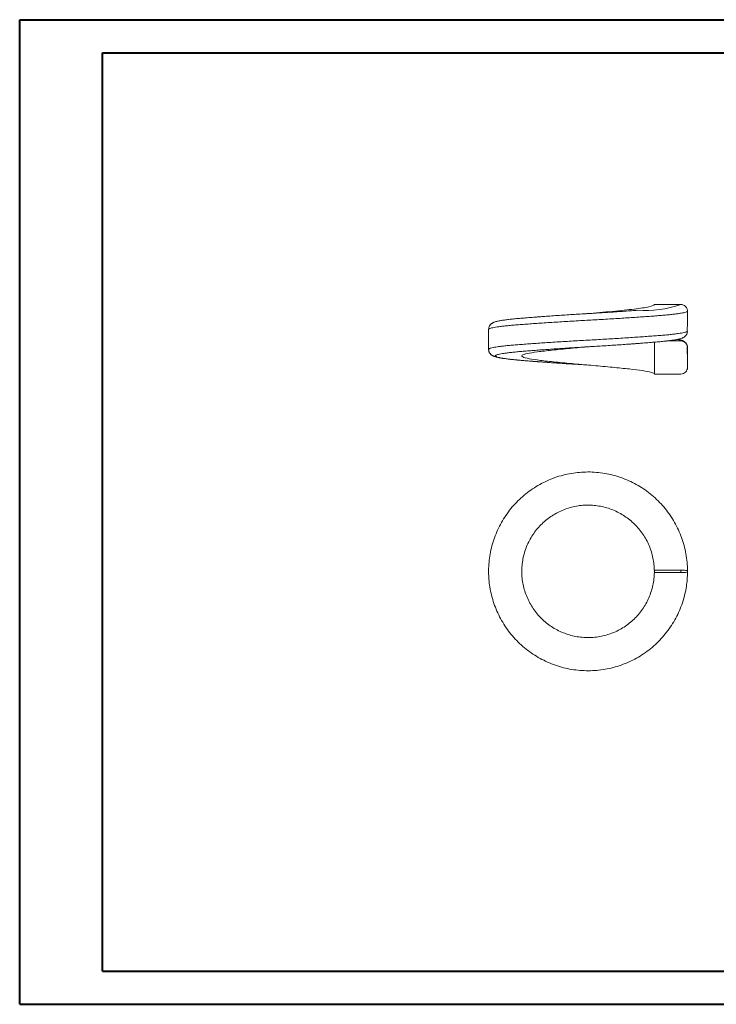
# Model space of a CAD drawing. Header units: millimetres. Extents: x 0 to 420, y 0 to 297.
# Tile 1 of 2: x 0 to 210, y 0 to 297. Entities that reach past the tile are written whole.
import ezdxf

# ---------------------------------------------------------------- set-up
doc = ezdxf.new("R2010")
doc.units = ezdxf.units.MM

msp = doc.modelspace()

# ---------------------------------------------------------------- linework, layer by layer
at = {"color": 7, "linetype": 'Continuous', "lineweight": 40}
for p, q in [((0.08, 0.21), (0.08, 297.21)), ((0.08, 297.21), (420.08, 297.21)), ((25.08, 10.21), (25.08, 287.21)), ((25.08, 287.21), (410.08, 287.21)), ((25.08, 10.21), (410.08, 10.21)), ((0.08, 0.21), (420.08, 0.21))]:
    msp.add_line(p, q, dxfattribs=at)
at = {"color": 7, "linetype": 'Continuous', "lineweight": 15}
for p, q in [((199.4, 211.3), (191.4, 211.3)), ((201.4, 206.36), (201.4, 209.3)), ((141.44, 203.81), (141.44, 197.8)), ((201.4, 203.31), (201.34, 203)), ((191.4, 190.32), (191.4, 199.94)), ((195.03, 200.3), (199.4, 200.3)), ((201.4, 198.3), (201.4, 192.31)), ((199.4, 190.32), (191.4, 190.32)), ((191.37, 131.35), (191.4, 130.81)), ((191.4, 130.81), (191.39, 130.66)), ((191.4, 130.45), (191.4, 131.15)), ((191.4, 131.15), (199.4, 131.15)), ((201.4, 131.01), (201.4, 130.59)), ((199.4, 130.45), (191.4, 130.45))]:
    msp.add_line(p, q, dxfattribs=at)
at = {"color": 7, "linetype": 'Continuous', "lineweight": 15, "flags": 128}
for points in [[(201.27, 203.15), (201.27, 203.15), (201.37, 203.23), (201.4, 203.31), (201.4, 203.31), (201.4, 203.31)], [(201.39, 130.86), (201.4, 131.01), (201.4, 131.01), (201.4, 131.01)]]:
    msp.add_lwpolyline(points, dxfattribs=at)
at = {"color": 8, "linetype": 'Continuous', "lineweight": 15}
for centre, radius, start, end in [((188.44, 243.62), 34.13, 266.4117, 288.7232), ((171.43, 130.46), 27.96, 359.9896, 1.4211)]:
    msp.add_arc(centre, radius, start, end, dxfattribs=at)
at = {"color": 7, "linetype": 'Continuous', "lineweight": 15}
for points, knots in [([(171.07, 208.55), (173.62, 208.76), (176.28, 208.99), (181.21, 209.47), (183.47, 209.71), (187.13, 210.13), (188.69, 210.37), (190.8, 210.85), (191.35, 211.08), (191.4, 211.3)], [0, 0, 0, 0, 0.25, 0.25, 0.5, 0.5, 0.75, 0.75, 1, 1, 1, 1]), ([(199.4, 211.3), (199.92, 211.3), (200.44, 211.08), (201.18, 210.34), (201.4, 209.83), (201.4, 209.3)], [0, 0, 0, 0, 0.5, 0.5, 1, 1, 1, 1]), ([(158.35, 207.71), (159.05, 207.76), (160.46, 207.86), (162.7, 208.02), (164.98, 208.17), (167.3, 208.32), (169.64, 208.46), (172.02, 208.6), (174.39, 208.75), (176.72, 208.89), (179.01, 209.04), (181.27, 209.19), (183.45, 209.35), (185.14, 209.47), (186.05, 209.54), (186.31, 209.56)], [0, 0, 0, 0, 0.079785, 0.161303, 0.243421, 0.3227, 0.402529, 0.484097, 0.566265, 0.645462, 0.725208, 0.806686, 0.888762, 0.968085, 1, 1, 1, 1]), ([(158.27, 207.71), (158.27, 207.71), (157.89, 207.68), (157.17, 207.63), (156.1, 207.55), (155.06, 207.47), (154.04, 207.39), (153.06, 207.31), (152.1, 207.23), (151.18, 207.16), (150.29, 207.08), (149.45, 207), (148.65, 206.92), (147.9, 206.83), (147.19, 206.75), (146.53, 206.67), (145.93, 206.58), (145.36, 206.49), (144.83, 206.4), (144.34, 206.31), (143.88, 206.2), (143.45, 206.09), (143.11, 205.97), (142.83, 205.85), (142.61, 205.73), (142.41, 205.61), (142.21, 205.46), (142.03, 205.28), (141.86, 205.08), (141.7, 204.83), (141.57, 204.55), (141.48, 204.24), (141.44, 203.98), (141.45, 203.84), (141.45, 203.81)], [0, 0, 0, 0, 0.000038, 0.039977, 0.079223, 0.119072, 0.159212, 0.199605, 0.240206, 0.280969, 0.321849, 0.362803, 0.403798, 0.444814, 0.485851, 0.526921, 0.567075, 0.608651, 0.650946, 0.694292, 0.739344, 0.787638, 0.831105, 0.857329, 0.879008, 0.897433, 0.913597, 0.928328, 0.942239, 0.955742, 0.96907, 0.982328, 0.996938, 1, 1, 1, 1]), ([(201.27, 203.11), (201.31, 203.65), (201.38, 204.73), (201.39, 205.82), (201.4, 206.36)], [0, 0, 0, 0, 0.501173, 1, 1, 1, 1]), ([(184.24, 199.38), (184.6, 199.41), (185.33, 199.46), (186.41, 199.54), (187.46, 199.62), (188.48, 199.7), (189.46, 199.78), (190.42, 199.86), (191.35, 199.93), (192.24, 200.01), (193.09, 200.09), (193.9, 200.17), (194.67, 200.25), (195.4, 200.34), (196.08, 200.42), (196.72, 200.5), (197.31, 200.59), (197.85, 200.68), (198.35, 200.78), (198.81, 200.88), (199.27, 200.99), (199.62, 201.11), (199.89, 201.21), (200.1, 201.31), (200.34, 201.45), (200.58, 201.62), (200.8, 201.83), (201.01, 202.09), (201.19, 202.39), (201.31, 202.71), (201.35, 202.91), (201.36, 203)], [0, 0, 0, 0, 0.038089, 0.077764, 0.117223, 0.156452, 0.195851, 0.235586, 0.275546, 0.315708, 0.356054, 0.396568, 0.43724, 0.478075, 0.519097, 0.560362, 0.601982, 0.643982, 0.684118, 0.728038, 0.774215, 0.825714, 0.844975, 0.866256, 0.88796, 0.907736, 0.92652, 0.944963, 0.964878, 0.984355, 1, 1, 1, 1]), ([(184.21, 199.38), (184.17, 199.38), (183.45, 199.33), (181.97, 199.22), (179.76, 199.07), (177.46, 198.92), (175.12, 198.77), (172.77, 198.63), (170.41, 198.49), (168.04, 198.34), (165.7, 198.19), (163.41, 198.04), (161.19, 197.89), (159.16, 197.75), (157.91, 197.66), (157.36, 197.62)], [0, 0, 0, 0, 0.005286, 0.088453, 0.171621, 0.257205, 0.34279, 0.425919, 0.509048, 0.594592, 0.680135, 0.763263, 0.84639, 0.93193, 1, 1, 1, 1]), ([(201.37, 198.63), (201.36, 198.7), (201.33, 198.88), (201.22, 199.18), (201.05, 199.49), (200.85, 199.75), (200.63, 199.96), (200.4, 200.13), (200.18, 200.26), (199.98, 200.36), (199.74, 200.46), (199.41, 200.58), (199.01, 200.69), (198.68, 200.77), (198.5, 200.8), (198.48, 200.81)], [0, 0, 0, 0, 0.039399, 0.101282, 0.163079, 0.223957, 0.284455, 0.346322, 0.411989, 0.4731, 0.557784, 0.67018, 0.838767, 0.985883, 1, 1, 1, 1]), ([(201.4, 198.3), (201.4, 198.83), (201.18, 199.34), (200.44, 200.08), (199.92, 200.3), (199.4, 200.3)], [0, 0, 0, 0, 0.5, 0.5, 1, 1, 1, 1]), ([(141.45, 197.8), (141.45, 197.7), (141.46, 197.48), (141.53, 197.16), (141.65, 196.87), (141.8, 196.62), (141.96, 196.41), (142.13, 196.23), (142.31, 196.08), (142.49, 195.95), (142.69, 195.84), (142.9, 195.73), (143.17, 195.63), (143.51, 195.51), (143.92, 195.4), (144.39, 195.3), (144.89, 195.2), (145.44, 195.11), (146.04, 195.02), (146.68, 194.93), (147.35, 194.84), (148.07, 194.76), (148.83, 194.68), (149.63, 194.6), (150.48, 194.52), (151.38, 194.44), (152.31, 194.36), (153.27, 194.28), (154.27, 194.2), (155.31, 194.12), (156.37, 194.04), (157.46, 193.96), (158.56, 193.89), (159.3, 193.83), (159.66, 193.81)], [0, 0, 0, 0, 0.012196, 0.025082, 0.037648, 0.050135, 0.062742, 0.075756, 0.089593, 0.104835, 0.122297, 0.14319, 0.169569, 0.205596, 0.253724, 0.296169, 0.336405, 0.378912, 0.419953, 0.460077, 0.49957, 0.538572, 0.577209, 0.616239, 0.655193, 0.694087, 0.732924, 0.771697, 0.810393, 0.848998, 0.887493, 0.925863, 0.964093, 1, 1, 1, 1]), ([(191.4, 190.32), (191.36, 190.48), (191.05, 190.65), (189.83, 191.01), (188.94, 191.19), (186.69, 191.53), (185.37, 191.69), (182.32, 192.02), (180.59, 192.2), (176.89, 192.56), (174.93, 192.74), (171.06, 193.07), (169.14, 193.23), (165.29, 193.58), (163.4, 193.76), (159.94, 194.11), (158.37, 194.29), (155.72, 194.6), (154.55, 194.78), (152.74, 195.13), (152.1, 195.31), (151.41, 195.66), (151.35, 195.82), (151.79, 196.15), (152.31, 196.33), (153.89, 196.69), (154.96, 196.86), (157.49, 197.2), (158.93, 197.35), (162.24, 197.7), (164.08, 197.88), (167.89, 198.24), (169.86, 198.41), (171.77, 198.57)], [0, 0, 0, 0, 0.0625, 0.0625, 0.125, 0.125, 0.1875, 0.1875, 0.25, 0.25, 0.3125, 0.3125, 0.375, 0.375, 0.4375, 0.4375, 0.5, 0.5, 0.5625, 0.5625, 0.625, 0.625, 0.6875, 0.6875, 0.75, 0.75, 0.8125, 0.8125, 0.875, 0.875, 0.9375, 0.9375, 1, 1, 1, 1]), ([(201.4, 195.36), (201.4, 195.46), (201.39, 195.66), (201.37, 196), (201.35, 196.36), (201.32, 196.75), (201.3, 197.15), (201.28, 197.59), (201.27, 198.02), (201.27, 198.32), (201.27, 198.46)], [0, 0, 0, 0, 0.166736, 0.318053, 0.455091, 0.579545, 0.6938, 0.801034, 0.905149, 1, 1, 1, 1]), ([(159.68, 193.81), (159.75, 193.8), (160.5, 193.75), (162.03, 193.64), (164.27, 193.49), (166.6, 193.34), (168.88, 193.2), (170.37, 193.11), (171.07, 193.07)], [0, 0, 0, 0, 0.0180228, 0.2162794, 0.4145359, 0.6185583, 0.8225805, 1, 1, 1, 1]), ([(199.4, 190.32), (199.92, 190.32), (200.44, 190.54), (201.18, 191.27), (201.4, 191.79), (201.4, 192.31)], [0, 0, 0, 0, 0.5, 0.5, 1, 1, 1, 1]), ([(201.4, 130.59), (201.4, 130.59), (201.39, 129.87), (201.33, 128.41), (201.07, 126.23), (200.65, 124.05), (200.05, 121.81), (199.24, 119.54), (198.19, 117.25), (196.95, 115.02), (195.52, 112.92), (193.93, 110.96), (192.18, 109.13), (190.27, 107.45), (188.22, 105.94), (186.07, 104.61), (183.82, 103.47), (181.46, 102.52), (179.02, 101.77), (176.55, 101.24), (174.05, 100.91), (171.51, 100.79), (168.96, 100.9), (166.46, 101.21), (163.99, 101.73), (161.55, 102.46), (159.18, 103.4), (156.92, 104.53), (154.77, 105.84), (152.71, 107.34), (150.79, 109.01), (149.03, 110.82), (147.43, 112.78), (145.99, 114.88), (144.73, 117.09), (143.67, 119.38), (142.81, 121.75), (142.14, 124.21), (141.71, 126.6), (141.48, 128.89), (141.41, 131.15), (141.53, 133.54), (141.87, 136.04), (142.42, 138.53), (143.18, 140.96), (144.13, 143.29), (145.27, 145.54), (146.62, 147.7), (148.14, 149.75), (149.81, 151.64), (151.64, 153.38), (153.62, 154.98), (155.74, 156.4), (157.94, 157.62), (160.24, 158.66), (162.64, 159.51), (165.11, 160.15), (167.6, 160.57), (170.11, 160.79), (172.66, 160.8), (175.2, 160.58), (177.69, 160.16), (180.13, 159.53), (182.53, 158.69), (184.86, 157.64), (187.06, 156.42), (189.16, 155.02), (191.15, 153.42), (193, 151.67), (194.67, 149.78), (196.19, 147.76), (197.53, 145.6), (198.69, 143.33), (199.65, 141), (200.41, 138.59), (200.96, 136.11), (201.26, 133.92), (201.38, 132.22), (201.39, 131.37), (201.39, 131.02)], [0, 0, 0, 0, 0.000003, 0.011612, 0.02322, 0.035083, 0.046946, 0.060235, 0.073524, 0.0872, 0.100875, 0.114165, 0.127454, 0.141131, 0.154807, 0.168091, 0.181376, 0.195046, 0.208717, 0.222006, 0.235294, 0.24897, 0.262645, 0.27593, 0.289215, 0.302886, 0.316557, 0.329844, 0.343131, 0.356804, 0.370477, 0.383763, 0.397049, 0.410721, 0.424393, 0.437678, 0.450963, 0.464634, 0.478304, 0.489742, 0.501238, 0.51452, 0.527802, 0.541471, 0.555139, 0.568424, 0.581708, 0.595379, 0.609049, 0.622337, 0.635625, 0.649299, 0.662973, 0.676258, 0.689543, 0.703214, 0.716884, 0.730173, 0.743462, 0.757137, 0.770813, 0.784098, 0.797382, 0.811053, 0.824724, 0.838012, 0.851299, 0.864974, 0.878648, 0.891933, 0.905218, 0.918889, 0.93256, 0.945845, 0.95913, 0.972801, 0.986472, 0.994348, 1, 1, 1, 1]), ([(191.4, 130.45), (191.37, 129.81), (191.31, 128.52), (190.98, 126.59), (190.47, 124.68), (189.77, 122.82), (188.89, 121.05), (187.84, 119.37), (186.65, 117.82), (185.32, 116.41), (183.86, 115.13), (182.27, 113.99), (180.56, 113), (178.75, 112.19), (176.87, 111.55), (174.95, 111.11), (173.01, 110.86), (171.07, 110.8), (169.13, 110.93), (167.2, 111.25), (165.29, 111.76), (163.44, 112.46), (161.66, 113.34), (159.98, 114.39), (158.44, 115.58), (157.02, 116.91), (155.74, 118.37), (154.6, 119.96), (153.62, 121.67), (152.8, 123.48), (152.16, 125.36), (151.72, 127.28), (151.47, 129.22), (151.41, 131.16), (151.54, 133.1), (151.86, 135.03), (152.37, 136.93), (153.07, 138.79), (153.95, 140.57), (155, 142.24), (156.19, 143.79), (157.52, 145.21), (158.98, 146.48), (160.57, 147.62), (162.28, 148.61), (164.09, 149.43), (165.97, 150.06), (167.9, 150.51), (169.83, 150.76), (171.77, 150.82), (173.71, 150.69), (175.64, 150.37), (177.55, 149.86), (179.4, 149.16), (181.18, 148.28), (182.86, 147.23), (184.4, 146.03), (185.82, 144.7), (187.1, 143.25), (188.24, 141.66), (189.22, 139.95), (190.04, 138.14), (190.68, 136.26), (191.11, 134.33), (191.35, 132.62), (191.37, 131.56), (191.38, 131.14)], [0, 0, 0, 0, 0.015442, 0.031112, 0.046939, 0.062845, 0.078751, 0.094577, 0.110247, 0.125689, 0.141131, 0.156801, 0.172628, 0.188534, 0.20444, 0.220266, 0.235937, 0.251378, 0.26682, 0.28249, 0.298317, 0.314223, 0.330129, 0.345955, 0.361626, 0.377067, 0.392509, 0.40818, 0.424006, 0.439912, 0.455818, 0.471645, 0.487315, 0.502757, 0.518198, 0.533869, 0.549695, 0.565601, 0.581507, 0.597334, 0.613004, 0.628446, 0.643887, 0.659558, 0.675384, 0.69129, 0.707196, 0.723023, 0.738693, 0.754135, 0.769577, 0.785247, 0.801074, 0.81698, 0.832885, 0.848712, 0.864382, 0.879824, 0.895266, 0.910936, 0.926763, 0.942669, 0.958575, 0.974401, 0.990072, 1, 1, 1, 1]), ([(201.4, 131.01), (201.4, 131.05), (201.18, 131.09), (200.44, 131.14), (199.92, 131.15), (199.4, 131.15)], [0, 0, 0, 0, 0.5, 0.5, 1, 1, 1, 1]), ([(201.4, 131.01), (201.4, 131.01), (201.4, 131.19), (201.39, 131.36), (201.38, 131.53)], [0, 0, 0, 0, 0.001156, 1, 1, 1, 1]), ([(199.4, 130.45), (199.92, 130.45), (200.44, 130.47), (201.18, 130.52), (201.4, 130.56), (201.4, 130.59)], [0, 0, 0, 0, 0.5, 0.5, 1, 1, 1, 1])]:
    msp.add_open_spline(points, degree=3, knots=knots, dxfattribs=at)
at = {"color": 8, "linetype": 'Continuous', "lineweight": 15}
for points, knots in [([(201.4, 209.3), (201.4, 209.3), (201.39, 209.27), (201.36, 209.22), (201.21, 209.11), (200.89, 208.99), (200.31, 208.84), (199.52, 208.68), (198.52, 208.53), (197.34, 208.38), (195.98, 208.23), (194.43, 208.08), (192.71, 207.94), (190.86, 207.8), (188.87, 207.66), (186.73, 207.51), (184.49, 207.35), (182.17, 207.2), (179.79, 207.05), (177.31, 206.9), (174.79, 206.75), (172.27, 206.61), (169.75, 206.47), (167.21, 206.32), (164.71, 206.17), (162.28, 206.02), (159.91, 205.87), (157.6, 205.72), (155.39, 205.57), (153.31, 205.42), (151.37, 205.28), (149.54, 205.13), (147.88, 204.99), (146.4, 204.84), (145.1, 204.69), (143.97, 204.54), (143.04, 204.39), (142.32, 204.24), (141.81, 204.09), (141.5, 203.95), (141.47, 203.85), (141.45, 203.81)], [0, 0, 0, 0, 0.000006, 0.015982, 0.031998, 0.058472, 0.085129, 0.112367, 0.139804, 0.166278, 0.192936, 0.220173, 0.247611, 0.274091, 0.300754, 0.327998, 0.355443, 0.381916, 0.408573, 0.43581, 0.463248, 0.489729, 0.516395, 0.543641, 0.571088, 0.597561, 0.624218, 0.651455, 0.678892, 0.705371, 0.732035, 0.759279, 0.786723, 0.813196, 0.839853, 0.86709, 0.894527, 0.920995, 0.947648, 0.97488, 1, 1, 1, 1]), ([(141.45, 197.8), (141.45, 197.81), (141.42, 197.86), (141.54, 197.96), (141.86, 198.1), (142.42, 198.25), (143.17, 198.4), (144.13, 198.55), (145.27, 198.71), (146.61, 198.86), (148.13, 199), (149.81, 199.15), (151.63, 199.29), (153.62, 199.43), (155.73, 199.58), (157.94, 199.73), (160.24, 199.88), (162.64, 200.04), (165.1, 200.19), (167.59, 200.34), (170.11, 200.48), (172.66, 200.62), (175.19, 200.77), (177.68, 200.91), (180.12, 201.06), (182.53, 201.22), (184.85, 201.37), (187.06, 201.52), (189.16, 201.67), (191.15, 201.81), (192.99, 201.96), (194.67, 202.1), (196.18, 202.24), (197.53, 202.39), (198.69, 202.55), (199.65, 202.7), (200.4, 202.85), (200.97, 203), (201.17, 203.1), (201.27, 203.15)], [0, 0, 0, 0, 0.002599, 0.029808, 0.057207, 0.085202, 0.113402, 0.140617, 0.16802, 0.196019, 0.224224, 0.251445, 0.278856, 0.306863, 0.335076, 0.36229, 0.389694, 0.417693, 0.445899, 0.473122, 0.500534, 0.528543, 0.556759, 0.583974, 0.611377, 0.639377, 0.667583, 0.694804, 0.722214, 0.750221, 0.778434, 0.805649, 0.833053, 0.861053, 0.88926, 0.916475, 0.943879, 0.971879, 1, 1, 1, 1]), ([(199.4, 200.3), (199.4, 200.3), (199.4, 200.34), (199.37, 200.42), (199.17, 200.54), (198.85, 200.67), (198.53, 200.75), (198.38, 200.78)], [0, 0, 0, 0, 0.000076, 0.256934, 0.515127, 0.777511, 1, 1, 1, 1]), ([(157.36, 197.62), (157.21, 197.61), (156.39, 197.55), (154.97, 197.44), (153.12, 197.3), (151.39, 197.15), (149.8, 197.01), (148.38, 196.86), (147.12, 196.71), (146.03, 196.56), (145.12, 196.41), (144.4, 196.26), (143.88, 196.11), (143.54, 195.96), (143.42, 195.83), (143.47, 195.7), (143.67, 195.57), (144.05, 195.43), (144.65, 195.28), (145.44, 195.13), (146.43, 194.97), (147.58, 194.82), (148.9, 194.67), (150.39, 194.53), (152.04, 194.39), (153.81, 194.24), (155.7, 194.1), (157.65, 193.95), (159.03, 193.85), (159.68, 193.81)], [0, 0, 0, 0, 0.008023, 0.046221, 0.084419, 0.123727, 0.163036, 0.201192, 0.239349, 0.278612, 0.317876, 0.356082, 0.394288, 0.433606, 0.472924, 0.505743, 0.538731, 0.576894, 0.615057, 0.654327, 0.693598, 0.731807, 0.770016, 0.809337, 0.848658, 0.886808, 0.924959, 0.964216, 1, 1, 1, 1])]:
    msp.add_open_spline(points, degree=3, knots=knots, dxfattribs=at)

doc.saveas('drawing.dxf')
